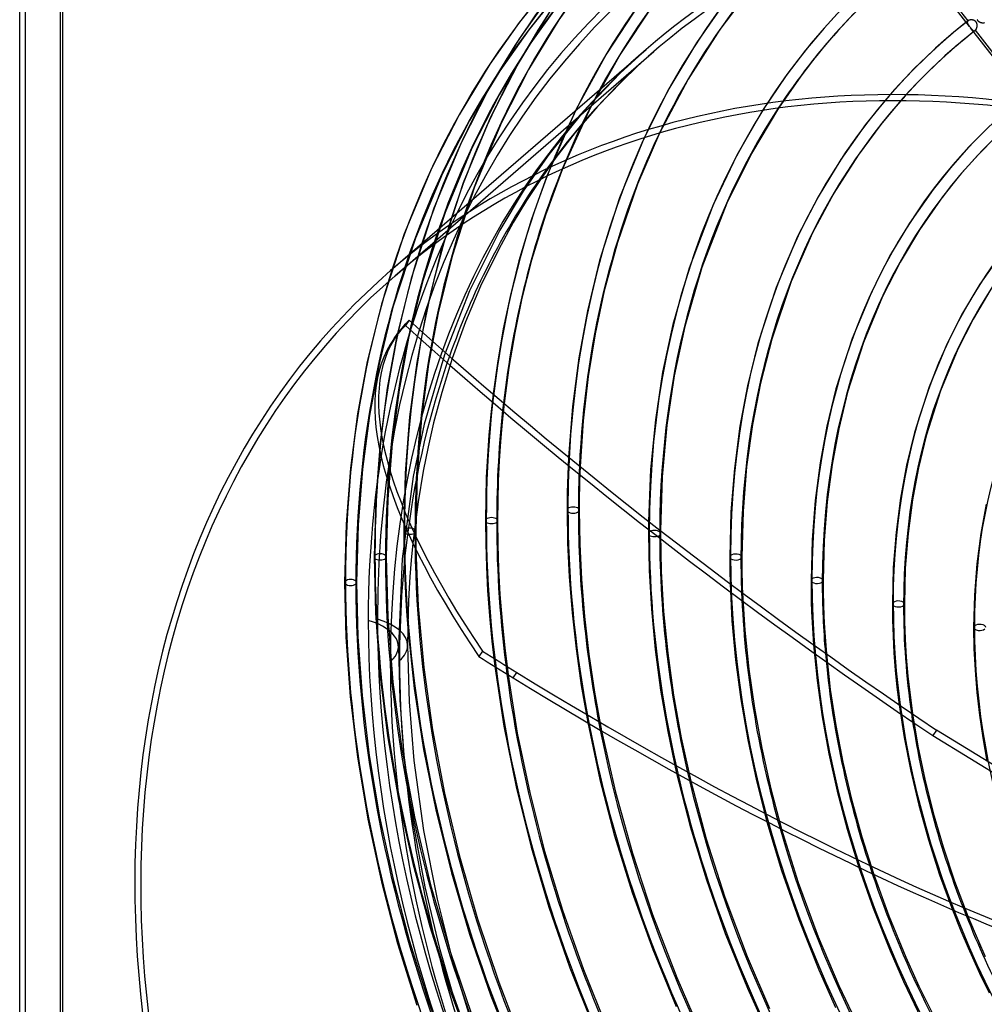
# Model space of a CAD drawing. Header units: millimetres. Extents: x -216 to 210, y -272 to 267.
# Tile 24 of 87: x -216 to -73, y -10 to 136. Entities that reach past the tile are written whole.
import ezdxf

# ---------------------------------------------------------------- set-up
doc = ezdxf.new("R2010")
doc.units = ezdxf.units.MM
doc.layers.add('MAIN-1', color=7, linetype='Continuous')

msp = doc.modelspace()

# ---------------------------------------------------------------- linework, layer by layer
at = {"layer": 'MAIN-1'}
for p, q in [((-210.01, 253.32), (-210.01, -132.07)), ((-209.65, 251.77), (-209.65, -131.88)), ((-216.01, -137.26), (-216.01, 248.12)), ((-215.15, -136.65), (-215.15, 247)), ((-74.74, 135.15), (-83.14, 145.98)), ((-74.96, 135.98), (-82.42, 145.6)), ((-131.48, 142.26), (-135.84, 136.12)), ((-138.02, 140.33), (-141.71, 135.73)), ((-137.31, 139.54), (-141.71, 133.33)), ((-136.65, 139.18), (-140.28, 134.64)), ((-107.71, 140.21), (-111.87, 134.67)), ((-135.88, 138.45), (-140.22, 132.34)), ((-123.84, 138.56), (-128.74, 131.09)), ((-121.93, 138.14), (-126.66, 131.07)), ((-111.11, 138.76), (-115.35, 132.73)), ((-93.47, 138.05), (-96.36, 134.91)), ((-137.33, 137.11), (-141.88, 129.63)), ((-91.93, 137.07), (-94.66, 134.13)), ((-141.71, 135.73), (-146.11, 129.52)), ((-135.84, 136.12), (-140.32, 128.76)), ((-96.36, 134.91), (-99.13, 131.61)), ((-76.03, 135.13), (-76.57, 134.69)), ((-75.49, 135.57), (-76.03, 135.13)), ((-74.95, 136), (-75.49, 135.57)), ((-75.06, 135.83), (-75.07, 135.8)), ((-75.07, 135.8), (-75.07, 135.77)), ((-75.07, 135.77), (-75.07, 135.74)), ((-75.07, 135.74), (-75.07, 135.71)), ((-75.07, 135.71), (-75.06, 135.67)), ((-75.05, 135.86), (-75.06, 135.83)), ((-75.06, 135.67), (-75.05, 135.64)), ((-75.04, 135.89), (-75.05, 135.86)), ((-75.05, 135.64), (-75.04, 135.61)), ((-75.03, 135.91), (-75.04, 135.89)), ((-75.04, 135.61), (-75.03, 135.58)), ((-75.01, 135.94), (-75.03, 135.91)), ((-75.03, 135.58), (-75.01, 135.54)), ((-74.99, 135.96), (-75.01, 135.94)), ((-75.01, 135.54), (-74.99, 135.51)), ((-74.96, 135.98), (-74.99, 135.96)), ((-74.99, 135.51), (-74.97, 135.47)), ((-74.97, 135.47), (-74.95, 135.44)), ((-74.95, 135.99), (-74.96, 135.99)), ((-74.96, 135.99), (-74.96, 135.99)), ((-74.96, 135.99), (-74.96, 135.99)), ((-74.96, 135.99), (-74.96, 135.98)), ((-74.92, 136.02), (-74.95, 136)), ((-74.95, 136), (-74.95, 136)), ((-74.95, 136), (-74.95, 135.99)), ((-74.95, 135.44), (-74.93, 135.4)), ((-74.93, 135.4), (-74.9, 135.37)), ((-74.89, 136.04), (-74.92, 136.02)), ((-74.9, 135.37), (-74.88, 135.33)), ((-74.86, 136.05), (-74.89, 136.04)), ((-74.88, 135.33), (-74.85, 135.3)), ((-74.82, 136.07), (-74.86, 136.05)), ((-74.85, 135.3), (-74.82, 135.26)), ((-74.79, 136.08), (-74.82, 136.07)), ((-74.82, 135.26), (-74.8, 135.22)), ((-74.8, 135.22), (-74.77, 135.18)), ((-74.75, 136.09), (-74.79, 136.08)), ((-74.77, 135.18), (-74.74, 135.15)), ((-74.71, 136.1), (-74.75, 136.09)), ((-74.74, 135.15), (-74.71, 135.11)), ((-74.66, 136.11), (-74.71, 136.1)), ((-74.71, 135.11), (-74.69, 135.08)), ((-74.69, 135.08), (-74.66, 135.05)), ((-74.62, 136.12), (-74.66, 136.11)), ((-74.66, 135.05), (-74.64, 135.02)), ((-74.64, 135.02), (-74.61, 134.98)), ((-74.58, 136.12), (-74.62, 136.12)), ((-74.61, 134.98), (-74.59, 134.95)), ((-74.59, 134.95), (-74.56, 134.91)), ((-66.18, 124.12), (-74.59, 134.95)), ((-74.53, 136.13), (-74.58, 136.12)), ((-74.56, 134.91), (-74.53, 134.88)), ((-74.48, 136.13), (-74.53, 136.13)), ((-74.53, 134.88), (-74.5, 134.84)), ((-74.5, 134.84), (-74.47, 134.8)), ((-74.44, 136.13), (-74.48, 136.13)), ((-74.47, 134.8), (-74.44, 134.77)), ((-74.39, 136.13), (-74.44, 136.13)), ((-74.44, 134.77), (-74.41, 134.74)), ((-74.41, 134.74), (-74.39, 134.71)), ((-74.34, 136.12), (-74.39, 136.13)), ((-74.3, 136.11), (-74.34, 136.12)), ((-74.25, 136.1), (-74.3, 136.11)), ((-74.2, 136.09), (-74.25, 136.1)), ((-74.15, 136.08), (-74.2, 136.09)), ((-74.11, 136.06), (-74.15, 136.08)), ((-74.06, 136.05), (-74.11, 136.06)), ((-74.02, 136.03), (-74.06, 136.05)), ((-73.98, 136), (-74.02, 136.03)), ((-73.93, 135.98), (-73.98, 136)), ((-73.89, 135.95), (-73.93, 135.98)), ((-73.86, 135.92), (-73.89, 135.95)), ((-73.82, 135.89), (-73.86, 135.92)), ((-73.79, 135.85), (-73.82, 135.89)), ((-73.76, 135.81), (-73.79, 135.85)), ((-73.77, 134.68), (-73.75, 134.72)), ((-73.73, 135.77), (-73.76, 135.81)), ((-73.75, 134.72), (-73.73, 134.75)), ((-73.71, 135.73), (-73.73, 135.77)), ((-73.73, 134.75), (-73.71, 134.79)), ((-73.68, 135.69), (-73.71, 135.73)), ((-73.71, 134.79), (-73.69, 134.83)), ((-73.69, 134.83), (-73.68, 134.88)), ((-73.66, 135.64), (-73.68, 135.69)), ((-73.68, 134.88), (-73.66, 134.92)), ((-73.65, 135.6), (-73.66, 135.64)), ((-73.66, 134.92), (-73.65, 134.97)), ((-73.64, 135.55), (-73.65, 135.6)), ((-73.65, 134.97), (-73.64, 135.01)), ((-73.62, 135.5), (-73.64, 135.55)), ((-73.64, 135.01), (-73.63, 135.06)), ((-73.63, 135.06), (-73.62, 135.11)), ((-73.62, 135.45), (-73.62, 135.5)), ((-73.61, 135.4), (-73.62, 135.45)), ((-73.62, 135.11), (-73.61, 135.16)), ((-73.61, 135.36), (-73.61, 135.4)), ((-73.61, 135.31), (-73.61, 135.36)), ((-73.61, 135.26), (-73.61, 135.31)), ((-73.61, 135.21), (-73.61, 135.26)), ((-73.61, 135.16), (-73.61, 135.21)), ((-73.56, 136.13), (-73.58, 136.18)), ((-73.54, 136.08), (-73.56, 136.13)), ((-73.52, 136.03), (-73.54, 136.08)), ((-73.49, 135.99), (-73.52, 136.03)), ((-73.46, 135.95), (-73.49, 135.99)), ((-73.42, 135.91), (-73.46, 135.95)), ((-73.39, 135.87), (-73.42, 135.91)), ((-73.34, 135.84), (-73.39, 135.87)), ((-73.3, 135.81), (-73.34, 135.84)), ((-73.26, 135.78), (-73.3, 135.81)), ((-73.21, 135.76), (-73.26, 135.78)), ((-73.17, 135.74), (-73.21, 135.76)), ((-73.12, 135.72), (-73.17, 135.74)), ((-73.07, 135.7), (-73.12, 135.72)), ((-73.02, 135.69), (-73.07, 135.7)), ((-72.97, 135.68), (-73.02, 135.69)), ((-72.92, 135.67), (-72.97, 135.68)), ((-72.87, 135.66), (-72.92, 135.67)), ((-72.81, 135.66), (-72.87, 135.66)), ((-72.76, 135.66), (-72.81, 135.66)), ((-72.71, 135.66), (-72.76, 135.66)), ((-72.66, 135.66), (-72.71, 135.66)), ((-72.61, 135.66), (-72.66, 135.66)), ((-72.56, 135.67), (-72.61, 135.66)), ((-72.52, 135.68), (-72.56, 135.67)), ((-141.71, 133.33), (-146.27, 125.84)), ((-140.28, 134.64), (-144.62, 128.53)), ((-111.87, 134.67), (-116.58, 127.31)), ((-94.66, 134.13), (-97.28, 131.05)), ((-78.16, 133.35), (-79.78, 131.91)), ((-77.63, 133.8), (-78.16, 133.35)), ((-77.1, 134.25), (-77.63, 133.8)), ((-76.57, 134.69), (-77.1, 134.25)), ((-75.45, 133.3), (-75.97, 132.87)), ((-74.93, 133.72), (-75.45, 133.3)), ((-74.41, 134.14), (-74.93, 133.72)), ((-73.88, 134.56), (-74.41, 134.14)), ((-74.39, 134.71), (-74.36, 134.68)), ((-74.36, 134.68), (-74.33, 134.65)), ((-74.33, 134.65), (-74.3, 134.62)), ((-74.3, 134.62), (-74.28, 134.6)), ((-74.28, 134.6), (-74.25, 134.58)), ((-74.25, 134.58), (-74.22, 134.56)), ((-74.22, 134.56), (-74.19, 134.54)), ((-74.19, 134.54), (-74.16, 134.52)), ((-74.16, 134.52), (-74.14, 134.51)), ((-74.14, 134.51), (-74.11, 134.5)), ((-74.11, 134.5), (-74.08, 134.5)), ((-74.08, 134.5), (-74.05, 134.5)), ((-74.05, 134.5), (-74.02, 134.5)), ((-74.02, 134.5), (-73.99, 134.5)), ((-73.99, 134.5), (-73.97, 134.51)), ((-73.97, 134.51), (-73.94, 134.52)), ((-73.94, 134.52), (-73.91, 134.54)), ((-73.91, 134.54), (-73.88, 134.56)), ((-73.88, 134.56), (-73.87, 134.57)), ((-73.88, 134.56), (-73.88, 134.56)), ((-73.88, 134.56), (-73.88, 134.56)), ((-73.87, 134.57), (-73.84, 134.59)), ((-73.87, 134.57), (-73.87, 134.57)), ((-73.87, 134.57), (-73.87, 134.57)), ((-73.87, 134.57), (-73.87, 134.57)), ((-66.41, 124.96), (-73.87, 134.57)), ((-73.84, 134.59), (-73.82, 134.62)), ((-73.82, 134.62), (-73.8, 134.65)), ((-73.8, 134.65), (-73.77, 134.68)), ((-140.22, 132.34), (-144.71, 124.96)), ((-115.35, 132.73), (-119.45, 125.89)), ((-79.78, 131.91), (-81.36, 130.43)), ((-76.99, 132), (-78.39, 130.76)), ((-76.48, 132.43), (-76.99, 132)), ((-75.97, 132.87), (-76.48, 132.43)), ((-160.84, 98.83), (-122.84, 131.74)), ((-160.18, 98.07), (-121.68, 131.41)), ((-128.74, 131.09), (-133.3, 122.74)), ((-126.66, 131.07), (-131.11, 123.11)), ((-122.84, 131.74), (-126.72, 128.19)), ((-121.68, 131.41), (-124.05, 129.29)), ((-99.13, 131.61), (-101.99, 127.85)), ((-97.28, 131.05), (-99.84, 127.76)), ((-81.36, 130.43), (-82.91, 128.91)), ((-78.39, 130.76), (-79.76, 129.49)), ((-146.11, 129.52), (-150.67, 122.02)), ((-141.88, 129.63), (-145.97, 121.64)), ((-124.05, 129.29), (-126.51, 126.93)), ((-82.91, 128.91), (-84.42, 127.35)), ((-79.76, 129.49), (-81.1, 128.19)), ((-144.62, 128.53), (-149.11, 121.15)), ((-140.32, 128.76), (-144.35, 120.88)), ((-126.72, 128.19), (-132.23, 122.41)), ((-101.99, 127.85), (-105.51, 122.66)), ((-99.84, 127.76), (-103.17, 123)), ((-81.1, 128.19), (-82.41, 126.86)), ((-126.51, 126.93), (-130.05, 123.23)), ((-116.58, 127.31), (-120.83, 119.29)), ((-84.42, 127.35), (-85.89, 125.75)), ((-82.41, 126.86), (-83.7, 125.5)), ((-146.27, 125.84), (-150.37, 117.83)), ((-144.71, 124.96), (-148.75, 117.07)), ((-119.45, 125.89), (-123.13, 118.6)), ((-85.89, 125.75), (-87.33, 124.1)), ((-83.7, 125.5), (-84.96, 124.11)), ((-131.11, 123.11), (-135.26, 113.97)), ((-130.05, 123.23), (-133.37, 119.37)), ((-87.33, 124.1), (-90.21, 120.55)), ((-84.96, 124.11), (-87.92, 120.58)), ((-150.67, 122.02), (-154.77, 114.02)), ((-145.97, 121.64), (-150.04, 111.9)), ((-133.3, 122.74), (-137.63, 112.86)), ((-132.23, 122.41), (-137.33, 116.12)), ((-105.51, 122.66), (-109.36, 116.02)), ((-103.17, 123), (-107.19, 116.26)), ((-149.11, 121.15), (-153.15, 113.26)), ((-144.35, 120.88), (-148.36, 111.28)), ((-90.21, 120.55), (-93.89, 115.36)), ((-87.92, 120.58), (-91.3, 115.99)), ((-133.37, 119.37), (-136.25, 115.67)), ((-120.83, 119.29), (-124.12, 111.68)), ((-72.02, 120.06), (-74.87, 117.17)), ((-70.78, 118.77), (-73.56, 115.95)), ((-150.37, 117.83), (-154.43, 108.1)), ((-123.13, 118.6), (-126.79, 109.66)), ((-74.87, 117.17), (-77.59, 114.12)), ((-148.75, 117.07), (-152.75, 107.48)), ((-137.33, 116.12), (-141.12, 110.67)), ((-109.36, 116.02), (-112.89, 108.64)), ((-107.19, 116.26), (-110.82, 108.89)), ((-91.3, 115.99), (-94.91, 110.33)), ((-73.56, 115.95), (-76.22, 112.96)), ((-136.25, 115.67), (-138.57, 112.4)), ((-93.89, 115.36), (-97.27, 109.81)), ((-154.77, 114.02), (-158.83, 104.29)), ((-153.15, 113.26), (-157.15, 103.67)), ((-137.63, 112.86), (-139.94, 106.34)), ((-135.26, 113.97), (-137.8, 107.09)), ((-77.59, 114.12), (-80.16, 110.9)), ((-76.22, 112.96), (-78.74, 109.82)), ((-150.04, 111.9), (-153.42, 101.47)), ((-138.57, 112.4), (-140.63, 109.25)), ((-124.12, 111.68), (-127.11, 103.01)), ((-148.36, 111.28), (-151.69, 100.99)), ((-141.12, 110.67), (-144.61, 104.86)), ((-94.91, 110.33), (-98.07, 104.45)), ((-80.16, 110.9), (-83.68, 105.89)), ((-140.63, 109.25), (-142.61, 105.97)), ((-126.79, 109.66), (-129.76, 100.33)), ((-112.89, 108.64), (-116.46, 99.18)), ((-110.82, 108.89), (-114.55, 99.28)), ((-97.27, 109.81), (-100.32, 103.9)), ((-78.74, 109.82), (-82.18, 104.92)), ((-154.43, 108.1), (-157.81, 97.68)), ((-152.75, 107.48), (-156.09, 97.19)), ((-137.8, 107.09), (-139.88, 100.37)), ((-142.61, 105.97), (-144.76, 102.02)), ((-139.94, 106.34), (-141.75, 100.3)), ((-83.68, 105.89), (-86.63, 100.97)), ((-158.83, 104.29), (-162.21, 93.86)), ((-144.61, 104.86), (-149.12, 95.84)), ((-98.07, 104.45), (-101.25, 97.2)), ((-82.18, 104.92), (-85.06, 100.11)), ((-157.15, 103.67), (-160.49, 93.38)), ((-127.11, 103.01), (-129.06, 95.84)), ((-100.32, 103.9), (-103.51, 96.32)), ((-153.42, 101.47), (-155.51, 92.95)), ((-144.76, 102.02), (-147.46, 96.51)), ((-69.9, 101.55), (-73.21, 96.82)), ((-151.69, 100.99), (-153.76, 92.58)), ((-141.75, 100.3), (-143.08, 95.01)), ((-139.88, 100.37), (-141.31, 94.72)), ((-129.76, 100.33), (-131.58, 92.84)), ((-86.63, 100.97), (-89.29, 95.74)), ((-85.06, 100.11), (-87.67, 94.98)), ((-116.46, 99.18), (-118.86, 90.8)), ((-114.55, 99.28), (-117.09, 90.5)), ((-157.81, 97.68), (-159.91, 89.14)), ((-156.09, 97.19), (-158.16, 88.77)), ((-101.25, 97.2), (-104.16, 88.64)), ((-73.21, 96.82), (-75.78, 92.5)), ((-149.12, 95.84), (-152.84, 86.32)), ((-147.46, 96.51), (-149.7, 91.21)), ((-129.06, 95.84), (-130.43, 89.44)), ((-103.51, 96.32), (-106.21, 88.01)), ((-89.29, 95.74), (-92.2, 88.75)), ((-71.7, 95.85), (-74.21, 91.63)), ((-162.21, 93.86), (-164.31, 85.33)), ((-143.08, 95.01), (-144.09, 90.2)), ((-141.31, 94.72), (-142.39, 89.56)), ((-87.67, 94.98), (-90.52, 88.13)), ((-160.49, 93.38), (-162.56, 84.96)), ((-155.51, 92.95), (-156.96, 85.18)), ((-153.76, 92.58), (-155.19, 84.9)), ((-131.58, 92.84), (-132.86, 85.86)), ((-75.78, 92.5), (-78.11, 87.91)), ((-158.08, 91.46), (-158.64, 90.67)), ((-149.7, 91.21), (-151.68, 85.75)), ((-118.86, 90.8), (-120.38, 83.72)), ((-74.21, 91.63), (-76.49, 87.15)), ((-160.32, 88.72), (-159.76, 89.51)), ((-144.09, 90.2), (-144.92, 85.42)), ((-142.39, 89.56), (-143.27, 84.41)), ((-130.43, 89.44), (-131.46, 83.09)), ((-117.09, 90.5), (-118.65, 83.18)), ((-159.91, 89.14), (-161.36, 81.37)), ((-158.16, 88.77), (-159.59, 81.09)), ((-106.21, 88.01), (-107.77, 81.7)), ((-104.16, 88.64), (-105.85, 82.08)), ((-92.2, 88.75), (-94.6, 81.25)), ((-90.52, 88.13), (-92.87, 80.78)), ((-78.11, 87.91), (-80.75, 81.56)), ((-76.49, 87.15), (-79.07, 80.95)), ((-164.31, 85.33), (-165.76, 77.56)), ((-162.56, 84.96), (-163.99, 77.28)), ((-156.96, 85.18), (-158.01, 77.1)), ((-152.84, 86.32), (-155.83, 76.02)), ((-151.68, 85.75), (-153.22, 80.72)), ((-144.92, 85.42), (-145.61, 80.49)), ((-132.86, 85.86), (-133.8, 78.61)), ((-155.19, 84.9), (-156.23, 76.91)), ((-143.27, 84.41), (-143.97, 79.09)), ((-120.38, 83.72), (-121.46, 76.62)), ((-131.46, 83.09), (-132.21, 76.5)), ((-118.65, 83.18), (-119.76, 75.83)), ((-105.85, 82.08), (-107.04, 75.96)), ((-161.36, 81.37), (-162.41, 73.29)), ((-159.59, 81.09), (-160.63, 73.1)), ((-153.22, 80.72), (-154.45, 76.19)), ((-107.77, 81.7), (-108.89, 75.68)), ((-94.6, 81.25), (-95.95, 75.7)), ((-92.87, 80.78), (-94.2, 75.33)), ((-80.75, 81.56), (-82.92, 74.75)), ((-79.07, 80.95), (-81.19, 74.28)), ((-145.61, 80.49), (-145.95, 77.46)), ((-143.97, 79.09), (-144.26, 76.29)), ((-133.8, 78.61), (-134.38, 71.1)), ((-165.76, 77.56), (-166.81, 69.48)), ((-163.99, 77.28), (-165.03, 69.29)), ((-158.01, 77.1), (-158.66, 68.73)), ((-156.23, 76.91), (-156.88, 68.64)), ((-154.45, 76.19), (-155.27, 72.63)), ((-145.95, 77.46), (-146.23, 74.38)), ((-144.26, 76.29), (-144.51, 73.42)), ((-132.21, 76.5), (-132.66, 69.69)), ((-121.46, 76.62), (-122.17, 69.24)), ((-155.83, 76.02), (-157.48, 68.24)), ((-119.76, 75.83), (-120.45, 68.16)), ((-108.89, 75.68), (-109.72, 69.43)), ((-107.04, 75.96), (-107.9, 69.63)), ((-95.95, 75.7), (-96.96, 70.27)), ((-94.2, 75.33), (-95.19, 69.99)), ((-82.92, 74.75), (-84.1, 69.89)), ((-162.41, 73.29), (-163.06, 64.92)), ((-146.23, 74.38), (-146.45, 71.25)), ((-144.51, 73.42), (-144.7, 70.53)), ((-81.19, 74.28), (-82.35, 69.52)), ((-160.63, 73.1), (-161.28, 64.83)), ((-155.27, 72.63), (-155.99, 69.03)), ((-146.45, 71.25), (-146.61, 68.1)), ((-144.7, 70.53), (-144.83, 67.61)), ((-134.38, 71.1), (-134.44, 69.81)), ((-166.81, 69.48), (-167.46, 61.11)), ((-165.03, 69.29), (-165.68, 61.02)), ((-155.99, 69.03), (-156.74, 64.46)), ((-134.44, 69.81), (-134.49, 68.51)), ((-132.66, 69.69), (-132.7, 68.63)), ((-122.17, 69.24), (-122.48, 61.58)), ((-109.72, 69.43), (-110.23, 62.94)), ((-107.9, 69.63), (-108.43, 63.05)), ((-96.96, 70.27), (-97.7, 64.63)), ((-95.19, 69.99), (-95.92, 64.45)), ((-84.1, 69.89), (-85.01, 65.01)), ((-82.35, 69.52), (-83.24, 64.73)), ((-157.48, 68.24), (-159.11, 55.98)), ((-158.66, 68.73), (-158.89, 60.08)), ((-156.88, 68.64), (-157.1, 60.08)), ((-146.61, 68.1), (-146.7, 64.89)), ((-144.83, 67.61), (-144.92, 64.64)), ((-134.49, 68.51), (-134.53, 67.19)), ((-132.73, 67.55), (-132.76, 66.47)), ((-132.7, 68.63), (-132.73, 67.55)), ((-120.45, 68.16), (-120.7, 60.2)), ((-134.53, 67.19), (-134.56, 65.87)), ((-132.76, 66.47), (-132.78, 65.39)), ((-163.06, 64.92), (-163.29, 56.26)), ((-161.28, 64.83), (-161.5, 56.26)), ((-156.74, 64.46), (-157.53, 58.28)), ((-146.7, 64.89), (-146.74, 61.65)), ((-144.92, 64.64), (-144.95, 61.65)), ((-134.56, 65.87), (-134.58, 64.55)), ((-134.58, 64.55), (-134.58, 63.22)), ((-132.78, 65.39), (-132.79, 64.31)), ((-97.7, 64.63), (-98.16, 58.79)), ((-95.92, 64.45), (-96.37, 58.7)), ((-85.01, 65.01), (-85.67, 59.94)), ((-83.24, 64.73), (-83.89, 59.76)), ((-134.58, 63.22), (-134.51, 58.33)), ((-132.79, 64.31), (-132.79, 63.22)), ((-132.79, 63.22), (-132.71, 58.16)), ((-108.43, 63.05), (-108.61, 56.24)), ((-72.25, 64.08), (-73.05, 59.75)), ((-146.74, 61.65), (-146.7, 58.23)), ((-144.95, 61.65), (-144.91, 58.05)), ((-122.48, 61.58), (-122.48, 61.27)), ((-110.23, 62.94), (-110.4, 56.24)), ((-167.46, 61.11), (-167.69, 52.45)), ((-165.68, 61.02), (-165.9, 52.45)), ((-158.89, 60.08), (-158.87, 57.75)), ((-157.1, 60.08), (-157.1, 59.62)), ((-122.48, 61.27), (-122.49, 60.96)), ((-122.49, 60.96), (-122.49, 60.66)), ((-122.49, 60.66), (-122.49, 60.35)), ((-122.49, 60.35), (-122.49, 60.04)), ((-122.49, 60.04), (-122.49, 59.73)), ((-120.7, 60.2), (-120.7, 60.12)), ((-120.7, 60.12), (-120.7, 60.04)), ((-120.7, 60.04), (-120.7, 59.96)), ((-157.1, 59.62), (-157.09, 59.16)), ((-157.09, 59.16), (-157.09, 58.71)), ((-157.09, 58.71), (-157.09, 58.25)), ((-122.49, 59.73), (-122.39, 54.25)), ((-120.7, 59.96), (-120.7, 59.89)), ((-120.7, 59.89), (-120.7, 59.81)), ((-120.7, 59.81), (-120.7, 59.73)), ((-120.7, 59.73), (-120.59, 54.09)), ((-98.16, 58.79), (-98.31, 52.75)), ((-96.37, 58.7), (-96.52, 52.75)), ((-85.67, 59.94), (-86.08, 54.69)), ((-83.89, 59.76), (-84.29, 54.6)), ((-73.05, 59.75), (-73.64, 55.25)), ((-158.87, 57.75), (-158.82, 55.42)), ((-157.53, 58.28), (-157.78, 55.77)), ((-157.09, 58.25), (-157.08, 57.8)), ((-157.08, 57.8), (-157.07, 57.34)), ((-157.07, 57.34), (-156.73, 48.91)), ((-146.7, 58.23), (-146.59, 54.8)), ((-144.91, 58.05), (-144.79, 54.44)), ((-134.51, 58.33), (-134.27, 53.32)), ((-132.71, 58.16), (-132.46, 52.94)), ((-163.29, 56.26), (-163.09, 47.92)), ((-161.5, 56.26), (-161.27, 47.35)), ((-159.11, 55.98), (-159.68, 42.92)), ((-157.78, 55.77), (-157.97, 53.31)), ((-110.4, 56.24), (-110.4, 55.58)), ((-108.61, 56.24), (-108.61, 55.36)), ((-158.82, 55.42), (-158.75, 53.08)), ((-146.59, 54.8), (-146.41, 51.25)), ((-144.79, 54.44), (-144.58, 50.66)), ((-122.39, 54.25), (-122.06, 48.5)), ((-110.4, 55.58), (-110.4, 54.93)), ((-110.4, 54.93), (-110.39, 54.27)), ((-110.39, 54.27), (-110.38, 53.61)), ((-108.61, 55.36), (-108.6, 54.47)), ((-108.6, 54.47), (-108.58, 53.59)), ((-86.08, 54.69), (-86.22, 49.26)), ((-84.29, 54.6), (-84.43, 49.26)), ((-73.64, 55.25), (-74, 50.59)), ((-158.75, 53.08), (-158.63, 50.71)), ((-157.97, 53.31), (-158.12, 50.79)), ((-134.27, 53.32), (-133.86, 47.96)), ((-132.46, 52.94), (-132, 47.39)), ((-120.59, 54.09), (-120.24, 48.13)), ((-110.38, 53.61), (-110.36, 52.95)), ((-110.36, 52.95), (-110.34, 52.29)), ((-108.58, 53.59), (-108.56, 52.7)), ((-98.31, 52.75), (-98.3, 51.2)), ((-96.52, 52.75), (-96.51, 50.99)), ((-167.69, 52.45), (-167.5, 44.31)), ((-165.9, 52.45), (-165.71, 44.39)), ((-146.41, 51.25), (-146.14, 47.49)), ((-110.34, 52.29), (-110.07, 46.76)), ((-108.56, 52.7), (-108.54, 51.81)), ((-108.54, 51.81), (-108.5, 50.92)), ((-158.63, 50.71), (-158.48, 48.21)), ((-158.12, 50.79), (-158.22, 48.24)), ((-144.58, 50.66), (-144.27, 46.69)), ((-108.5, 50.92), (-108.16, 45.34)), ((-98.3, 51.2), (-98.27, 49.64)), ((-96.51, 50.99), (-96.47, 49.22)), ((-74, 50.59), (-74.13, 45.77)), ((-156.73, 48.91), (-155.92, 39.8)), ((-122.06, 48.5), (-121.49, 42.51)), ((-98.27, 49.64), (-98.22, 48.08)), ((-96.47, 49.22), (-96.4, 47.45)), ((-86.22, 49.26), (-86.19, 46.87)), ((-84.43, 49.26), (-84.4, 46.66)), ((-163.09, 47.92), (-162.43, 38.87)), ((-161.27, 47.35), (-160.5, 37.64)), ((-158.48, 48.21), (-158.29, 45.64)), ((-158.22, 48.24), (-158.29, 45.67)), ((-146.14, 47.49), (-145.78, 43.74)), ((-133.86, 47.96), (-133.26, 42.57)), ((-132, 47.39), (-131.36, 41.79)), ((-120.24, 48.13), (-119.63, 41.96)), ((-98.22, 48.08), (-98.15, 46.51)), ((-96.4, 47.45), (-96.31, 45.64)), ((-86.19, 46.87), (-86.11, 44.47)), ((-158.29, 45.67), (-158.31, 43.1)), ((-158.29, 45.64), (-157.35, 36.71)), ((-144.27, 46.69), (-143.87, 42.74)), ((-110.07, 46.76), (-109.54, 40.93)), ((-98.15, 46.51), (-98.06, 44.88)), ((-96.31, 45.64), (-96.18, 43.75)), ((-84.4, 46.66), (-84.3, 44.05)), ((-74.13, 45.77), (-74.08, 42.63)), ((-167.5, 44.31), (-166.87, 35.48)), ((-165.71, 44.39), (-165.09, 35.65)), ((-108.16, 45.34), (-107.58, 39.58)), ((-98.06, 44.88), (-97.94, 43.2)), ((-86.11, 44.47), (-85.98, 41.99)), ((-84.3, 44.05), (-84.14, 41.33)), ((-159.68, 42.92), (-159.48, 34.97)), ((-158.31, 43.1), (-158.09, 34.7)), ((-145.78, 43.74), (-145.34, 39.95)), ((-143.87, 42.74), (-143.38, 38.74)), ((-133.26, 42.57), (-132.49, 37.13)), ((-121.49, 42.51), (-120.68, 36.46)), ((-97.94, 43.2), (-97.41, 37.87)), ((-96.18, 43.75), (-96.03, 41.84)), ((-74.08, 42.63), (-73.92, 39.43)), ((-147.17, 42.23), (-147.73, 41.44)), ((-131.36, 41.79), (-130.51, 36.14)), ((-119.63, 41.96), (-118.75, 35.7)), ((-96.03, 41.84), (-95.45, 36.56)), ((-85.98, 41.99), (-85.78, 39.43)), ((-84.14, 41.33), (-83.9, 38.54)), ((-155.92, 39.8), (-154.63, 30.56)), ((-145.34, 39.95), (-144, 31.09)), ((-109.54, 40.93), (-108.76, 35.03)), ((-107.58, 39.58), (-106.74, 33.74)), ((-162.43, 38.87), (-161.29, 29.63)), ((-143.38, 38.74), (-142, 30.05)), ((-142.63, 38.28), (-142.07, 39.07)), ((-85.78, 39.43), (-85.53, 36.87)), ((-83.9, 38.54), (-83.59, 35.74)), ((-73.92, 39.43), (-73.65, 36.1)), ((-160.5, 37.64), (-159.19, 27.72)), ((-157.35, 36.71), (-155.95, 27.64)), ((-132.49, 37.13), (-131.53, 31.61)), ((-97.41, 37.87), (-96.66, 32.46)), ((-85.53, 36.87), (-85.21, 34.27)), ((-166.87, 35.48), (-165.79, 26.46)), ((-165.09, 35.65), (-164.01, 26.71)), ((-130.51, 36.14), (-129.47, 30.41)), ((-120.68, 36.46), (-119.62, 30.3)), ((-118.75, 35.7), (-117.61, 29.35)), ((-95.45, 36.56), (-94.63, 31.19)), ((-83.59, 35.74), (-83.21, 32.91)), ((-73.65, 36.1), (-73.27, 32.74)), ((-159.48, 34.97), (-158.86, 26.78)), ((-158.09, 34.7), (-157.39, 26)), ((-108.76, 35.03), (-107.72, 29.04)), ((-106.74, 33.74), (-105.65, 27.8)), ((-85.21, 34.27), (-84.46, 29.38)), ((-96.66, 32.46), (-95.66, 26.97)), ((-83.21, 32.91), (-82.41, 28.09)), ((-73.27, 32.74), (-72.77, 29.34)), ((-144, 31.09), (-142.19, 22.05)), ((-131.53, 31.61), (-129.71, 23.15)), ((-94.63, 31.19), (-93.58, 25.75)), ((-161.29, 29.63), (-159.67, 20.2)), ((-154.63, 30.56), (-152.85, 21.14)), ((-142, 30.05), (-140.16, 21.21)), ((-129.47, 30.41), (-127.41, 21.28)), ((-119.62, 30.3), (-118.3, 24.07)), ((-117.61, 29.35), (-116.19, 22.91)), ((-84.46, 29.38), (-83.49, 24.41)), ((-79.65, 30.49), (-80.21, 29.7)), ((-80.21, 29.7), (-52.9, 12.95)), ((-52.05, 13.56), (-79.65, 30.49)), ((-72.77, 29.34), (-72.15, 25.9)), ((-107.72, 29.04), (-106.42, 22.97)), ((-82.41, 28.09), (-81.39, 23.21)), ((-165.79, 26.46), (-164.24, 17.26)), ((-164.01, 26.71), (-162.48, 17.6)), ((-159.19, 27.72), (-157.31, 17.59)), ((-158.86, 26.78), (-157.61, 17.1)), ((-155.95, 27.64), (-154.08, 18.39)), ((-105.65, 27.8), (-104.3, 21.79)), ((-95.66, 26.97), (-94.43, 21.41)), ((-157.39, 26), (-155.96, 15.59)), ((-93.58, 25.75), (-92.29, 20.24)), ((-118.3, 24.07), (-116.29, 16.18)), ((-83.49, 24.41), (-82.3, 19.36)), ((-142.19, 22.05), (-139.96, 13.11)), ((-129.71, 23.15), (-127.52, 14.78)), ((-116.19, 22.91), (-113.9, 14.32)), ((-106.42, 22.97), (-104.87, 16.88)), ((-81.39, 23.21), (-80.14, 18.21)), ((-152.85, 21.14), (-150.61, 11.74)), ((-140.16, 21.21), (-137.93, 12.48)), ((-127.41, 21.28), (-124.89, 12.21)), ((-104.3, 21.79), (-102.7, 15.76)), ((-94.43, 21.41), (-92.94, 15.77)), ((-159.67, 20.2), (-157.56, 10.67)), ((-92.29, 20.24), (-90.75, 14.65)), ((-82.3, 19.36), (-80.86, 14.19)), ((-162.48, 17.6), (-160.48, 8.35)), ((-157.31, 17.59), (-154.89, 7.48)), ((-154.08, 18.39), (-151.8, 9.27)), ((-80.14, 18.21), (-78.66, 13.14)), ((-164.24, 17.26), (-162.22, 7.93)), ((-157.61, 17.1), (-155.77, 7.2)), ((-116.29, 16.18), (-113.88, 8.23)), ((-104.87, 16.88), (-102.7, 9.63)), ((-155.96, 15.59), (-153.94, 5.36)), ((-127.52, 14.78), (-124.9, 6.34)), ((-102.7, 15.76), (-100.21, 7.82)), ((-92.94, 15.77), (-91.2, 10.09)), ((-90.75, 14.65), (-88.96, 9.03)), ((-113.9, 14.32), (-111.12, 5.66)), ((-80.86, 14.19), (-79.19, 9)), ((-150.61, 11.74), (-147.93, 2.41)), ((-139.96, 13.11), (-137.3, 4.16)), ((-137.93, 12.48), (-135.27, 3.71)), ((-124.89, 12.21), (-121.88, 3.08)), ((-78.66, 13.14), (-76.96, 8.05)), ((-157.56, 10.67), (-155.02, 1.31)), ((-151.8, 9.27), (-149.09, 0.14)), ((-102.7, 9.63), (-100.15, 2.35)), ((-91.2, 10.09), (-89.08, 4.03)), ((-88.96, 9.03), (-86.74, 2.9)), ((-79.19, 9), (-77.29, 3.79)), ((-162.22, 7.93), (-159.8, -1.21)), ((-160.48, 8.35), (-158.08, -0.72)), ((-154.89, 7.48), (-151.96, -2.56)), ((-113.88, 8.23), (-111.06, 0.26)), ((-100.21, 7.82), (-97.23, -0.23)), ((-76.96, 8.05), (-74.97, 2.81)), ((-155.77, 7.2), (-153.62, -1.8)), ((-124.9, 6.34), (-121.86, -2.12)), ((-153.94, 5.36), (-151.52, -4.17)), ((-111.12, 5.66), (-107.79, -3.17)), ((-137.3, 4.16), (-134.18, -4.83)), ((-135.27, 3.71), (-132.16, -5.11)), ((-121.88, 3.08), (-118.28, -6.27)), ((-89.08, 4.03), (-86.56, -2.31)), ((-77.29, 3.79), (-76.02, 0.63)), ((-147.93, 2.41), (-144.77, -6.99)), ((-100.15, 2.35), (-97.15, -5.15)), ((-86.74, 2.9), (-84.22, -3.25)), ((-74.97, 2.81), (-73.92, 0.25)), ((-155.02, 1.31), (-152.01, -8.13)), ((-149.09, 0.14), (-145.92, -9.04)), ((-111.06, 0.26), (-107.78, -7.86)), ((-76.02, 0.63), (-74.95, -1.9)), ((-73.92, 0.25), (-73.13, -1.58)), ((-159.8, -1.21), (-156.92, -10.42)), ((-158.08, -0.72), (-155.23, -9.85)), ((-97.23, -0.23), (-94.16, -7.5)), ((-153.62, -1.8), (-150.97, -10.91)), ((-151.96, -2.56), (-148.88, -11.59)), ((-121.86, -2.12), (-118.39, -10.62)), ((-86.56, -2.31), (-84.55, -6.9)), ((-74.95, -1.9), (-74.11, -3.78)), ((-73.13, -1.58), (-72.43, -3.15)), ((-151.52, -4.17), (-148.54, -13.81)), ((-107.79, -3.17), (-104.48, -10.91)), ((-84.22, -3.25), (-82.27, -7.58)), ((-74.11, -3.78), (-73.25, -5.66)), ((-134.18, -4.83), (-130.52, -14.03)), ((-132.16, -5.11), (-128.56, -14.08)), ((-97.15, -5.15), (-94.65, -10.74)), ((-73.25, -5.66), (-71.84, -8.55)), ((-144.77, -6.99), (-141.05, -16.58)), ((-118.28, -6.27), (-114.78, -14.32)), ((-84.55, -6.9), (-81.91, -12.39)), ((-152.01, -8.13), (-148.5, -17.63)), ((-107.78, -7.86), (-104.92, -14.2)), ((-94.16, -7.5), (-90.85, -14.48)), ((-82.27, -7.58), (-78.94, -14.27)), ((-155.23, -9.85), (-151.92, -19.03)), ((-145.92, -9.04), (-142.23, -18.42))]:
    msp.add_line(p, q, dxfattribs=at)
for centre, major_axis, ratio, start_param, end_param in [((12.53, 10.85), (-129.49, 149.52), 0.75, -1.616769, -0.097375), ((12.53, 10.85), (128.32, -148.17), 0.75, 1.525592, 3.043449), ((8.13, 7.04), (-129.49, 149.52), 0.75, -1.616769, -0.097375), ((8.13, 7.04), (128.32, -148.17), 0.75, 1.524472, 3.04457), ((16.93, 14.66), (-123.63, 142.75), 0.75, -1.614719, -0.099424), ((3.73, 3.23), (-129.49, 149.52), 0.75, -1.616769, -0.097375), ((16.93, 14.66), (122.46, -141.4), 0.75, 1.526852, 3.042189), ((3.73, 3.23), (128.32, -148.17), 0.75, 1.524472, 3.04457), ((21.33, 18.47), (-117.77, 135.99), 0.75, -1.613332, -0.100812), ((21.33, 18.47), (116.6, -134.63), 0.75, 1.529278, 3.039764), ((-0.5, -0.43), (123.73, -142.87), 0.75, 0.713724, 3.451437), ((21.33, 18.47), (-108.63, 125.43), 0.75, -1.610102, -0.104042), ((21.33, 18.47), (107.46, -124.08), 0.75, 1.531844, 3.037198), ((0, 0), (-123.07, 142.11), 0.75, -2.427868, 0.713724), ((-4.5, -3.9), (-117.18, 135.31), 0.75, -0.857072, 0.190842), ((12.53, 10.85), (-129.49, 149.52), 0.75, -0.045973, 0.713724), ((-5, -4.33), (-117.84, 136.07), 0.75, -0.857072, 0), ((12.53, 10.85), (128.32, -148.17), 0.75, 3.096389, 3.855317), ((16.93, 14.66), (-123.63, 142.75), 0.75, -0.043923, 0.713724), ((8.13, 7.04), (-129.49, 149.52), 0.75, -0.045973, 0.713724), ((16.93, 14.66), (122.46, -141.4), 0.75, 3.097648, 3.506766), ((8.13, 7.04), (128.32, -148.17), 0.75, 3.095268, 3.855317), ((3.73, 3.23), (-129.49, 149.52), 0.75, -0.045973, 0.713724), ((21.33, 18.47), (-117.77, 135.99), 0.75, -0.042535, 0.713724), ((3.73, 3.23), (128.32, -148.17), 0.75, 3.095268, 3.855317), ((21.33, 18.47), (116.6, -134.63), 0.75, 3.100074, 3.457445), ((21.33, 18.47), (-108.63, 125.43), 0.75, -0.039306, 0.713724), ((21.33, 18.47), (107.46, -124.08), 0.75, 3.10264, 3.351904), ((21.33, 18.47), (-99.49, 114.88), 0.75, -0.036331, 0.713724), ((21.33, 18.47), (98.32, -113.53), 0.75, 3.105683, 3.241159), ((-5, -4.33), (-117.84, 136.07), 0.75, 0, 0.713724), ((-43, -37.24), (-117.84, 136.07), 0.75, -0.857072, 0), ((-43, -37.24), (117.18, -135.31), 0.75, 2.284521, 3.141593), ((21.33, 18.47), (98.32, -113.53), 0.75, -3.042026, -2.427868), ((21.33, 18.47), (107.46, -124.08), 0.75, -2.931281, -2.433361), ((21.33, 18.47), (-90.35, 104.32), 0.75, 0, 0.713724), ((21.33, 18.47), (89.18, -102.97), 0.75, 3.141593, 3.855317), ((21.33, 18.47), (116.6, -134.63), 0.75, -2.82574, -2.472135), ((16.93, 14.66), (122.46, -141.4), 0.75, -2.776419, -2.539425), ((-4.5, -3.9), (-117.18, 135.31), 0.75, 0.190842, 0.402923), ((21.33, 18.47), (-81.21, 93.77), 0.75, 0, 0.713724), ((21.33, 18.47), (80.04, -92.42), 0.75, 3.141592, 3.855317), ((-0.5, -0.43), (123.73, -142.87), 0.75, -2.831748, -2.427868), ((21.33, 18.47), (-72.07, 83.22), 0.75, 0, 0.713724), ((-43, -37.24), (-117.84, 136.07), 0.75, 0, 2.284521), ((-43, -37.24), (117.18, -135.31), 0.75, -3.141592, -0.857072), ((26.01, -42.77), (-185.77, 132.27), 0.248604, -0.04528, 0.000001), ((-69.04, 79.43), (-151.65, 107.98), 0.248604, 1.129519, 1.677052), ((26.01, -42.77), (-185.77, 132.27), 0.248604, 0.000001, 0.583038), ((25.45, -43.55), (185.77, -132.27), 0.248604, 3.096313, 3.141594), ((-69.6, 78.64), (-151.65, 107.98), 0.248604, 1.129519, 1.677052), ((25.45, -43.55), (185.77, -132.27), 0.248604, -3.141592, -2.558554), ((-4.5, -3.9), (-117.18, 135.31), 0.75, 0.402923, 0.588067), ((16.93, 14.66), (122.46, -141.4), 0.75, -2.539425, -2.427868), ((21.33, 18.47), (116.6, -134.63), 0.75, -2.472135, -2.427868), ((-133.69, 63.22), (-0.895, 0), 0.5, -0.523599, 2.617994), ((-133.69, 63.22), (-0.895, 0), 0.5, 2.617994, 5.759587), ((21.33, 18.47), (-117.77, 135.99), 0.75, 0.713724, 1.469984), ((21.33, 18.47), (116.6, -134.63), 0.75, -2.427868, -2.221943), ((-145.84, 61.65), (-0.895, 0), 0.5, -0.523599, 2.617994), ((-145.84, 61.65), (-0.895, 0), 0.5, 2.617994, 5.759587), ((16.93, 14.66), (-123.63, 142.75), 0.75, 0.713724, 1.471372), ((-157.99, 60.08), (-0.895, 0), 0.5, -0.523599, 2.617994), ((-157.99, 60.08), (-0.895, 0), 0.5, 2.617994, 5.759587), ((12.53, 10.85), (-129.49, 149.52), 0.75, 0.713724, 1.473422), ((16.93, 14.66), (122.46, -141.4), 0.75, -2.427868, -2.290721), ((-121.6, 59.73), (-0.895, 0), 0.5, 2.617994, 5.759587), ((21.33, 18.47), (107.46, -124.08), 0.75, -2.433361, -2.427868), ((-4.5, -3.9), (-117.18, 135.31), 0.75, 0.588067, 0.713724), ((12.53, 10.85), (128.32, -148.17), 0.75, -2.427868, -2.414628), ((-121.6, 59.73), (-0.895, 0), 0.5, -0.523599, 2.617994), ((21.33, 18.47), (-108.63, 125.43), 0.75, 0.713724, 1.466754), ((21.33, 18.47), (107.46, -124.08), 0.75, -2.427868, -2.177584), ((12.53, 10.85), (128.32, -148.17), 0.75, -2.414628, -1.690894), ((-162.39, 56.26), (-0.895, 0), 0.5, -0.523599, 2.617994), ((-162.39, 56.26), (-0.895, 0), 0.5, 2.617994, 5.759587), ((8.13, 7.04), (-129.49, 149.52), 0.75, 0.713724, 1.473422), ((8.13, 7.04), (128.32, -148.17), 0.75, -2.427868, -2.067312), ((-109.51, 56.24), (-0.895, 0), 0.5, -0.523599, -0.000094), ((-109.51, 56.24), (-0.895, 0), 0.5, -0.000094, 2.617994), ((-109.51, 56.24), (-0.895, 0), 0.5, 3.141499, 5.759587), ((21.33, 18.47), (-99.49, 114.88), 0.75, 0.713724, 1.463779), ((-109.51, 56.24), (-0.895, 0), 0.5, 2.617994, 3.141499), ((21.33, 18.47), (98.32, -113.53), 0.75, -2.427868, -2.389644), ((-166.79, 52.45), (-0.895, 0), 0.5, 2.617994, 5.759587), ((-97.42, 52.75), (-0.895, 0), 0.5, -0.523599, -0.000094), ((-97.42, 52.75), (-0.895, 0), 0.5, -0.000094, 2.617994), ((-97.42, 52.75), (-0.895, 0), 0.5, 3.141499, 5.759587), ((21.33, 18.47), (-90.35, 104.32), 0.75, 0.713724, 1.460202), ((-97.42, 52.75), (-0.895, 0), 0.5, 2.617994, 3.141499), ((-166.79, 52.45), (-0.895, 0), 0.5, -0.523599, 2.617994), ((3.73, 3.23), (-129.49, 149.52), 0.75, 0.713724, 1.473422), ((3.73, 3.23), (128.32, -148.17), 0.75, -2.427868, -1.667819), ((21.33, 18.47), (89.18, -102.97), 0.75, -2.427868, -2.339173), ((21.33, 18.47), (98.32, -113.53), 0.75, -2.389644, -2.127649), ((-85.32, 49.26), (-0.895, 0), 0.5, -0.523599, -0.000094), ((-85.32, 49.26), (-0.895, 0), 0.5, -0.000094, 2.617994), ((-85.32, 49.26), (-0.895, 0), 0.5, 3.141499, 5.759587), ((21.33, 18.47), (-81.21, 93.77), 0.75, 0.713724, 1.455819), ((-85.32, 49.26), (-0.895, 0), 0.5, 2.617994, 3.141499), ((21.33, 18.47), (80.04, -92.42), 0.75, -2.427868, -2.279267), ((0, 0), (-123.07, 142.11), 0.75, 0.713724, 3.855317), ((-167.31, 43.1), (9, 0), 0.5, -0.000036, 1.047198), ((-168.68, 42.92), (-9, 0), 0.5, 2.617994, 4.18879), ((-0.5, -0.43), (123.73, -142.87), 0.75, -2.427868, -0.309845), ((-73.23, 45.77), (-0.895, 0), 0.5, -0.523599, -0.000094), ((-73.23, 45.77), (-0.895, 0), 0.5, -0.000094, 2.617994), ((-73.23, 45.77), (-0.895, 0), 0.5, 3.141499, 5.759587), ((21.33, 18.47), (-72.07, 83.22), 0.75, 0.713724, 1.450323), ((-167.31, 43.1), (9, 0), 0.5, -0.523599, -0.000036), ((-157.04, 103.31), (151.65, -107.98), 0.248604, -1.335135, -1.301917), ((-156.48, 104.1), (-151.65, 107.98), 0.248604, 1.806458, 1.839676), ((21.33, 18.47), (89.18, -102.97), 0.75, -2.339173, -2.07078), ((-5, -4.33), (-117.84, 136.07), 0.75, 0.713724, 2.284521), ((-4.5, -3.9), (-117.18, 135.31), 0.75, 0.713724, 1.422862), ((16.93, 14.66), (122.46, -141.4), 0.75, -2.290721, -1.680026), ((-157.04, 103.31), (151.65, -107.98), 0.248604, -1.301917, -0.759121), ((-156.48, 104.1), (-151.65, 107.98), 0.248604, 1.839676, 2.405729), ((21.33, 18.47), (80.04, -92.42), 0.75, -2.279267, -2.005256), ((21.33, 18.47), (116.6, -134.63), 0.75, -2.221943, -1.672797), ((21.33, 18.47), (107.46, -124.08), 0.75, -2.177584, -1.675191), ((21.33, 18.47), (98.32, -113.53), 0.75, -2.127649, -1.687058), ((21.33, 18.47), (89.18, -102.97), 0.75, -2.07078, -1.7547), ((21.33, 18.47), (80.04, -92.42), 0.75, -2.005256, -1.884288), ((8.13, 7.04), (128.32, -148.17), 0.75, -2.067312, -1.699622)]:
    msp.add_ellipse(centre, major_axis=major_axis, ratio=ratio, start_param=start_param, end_param=end_param, dxfattribs=at)

doc.saveas('drawing.dxf')
